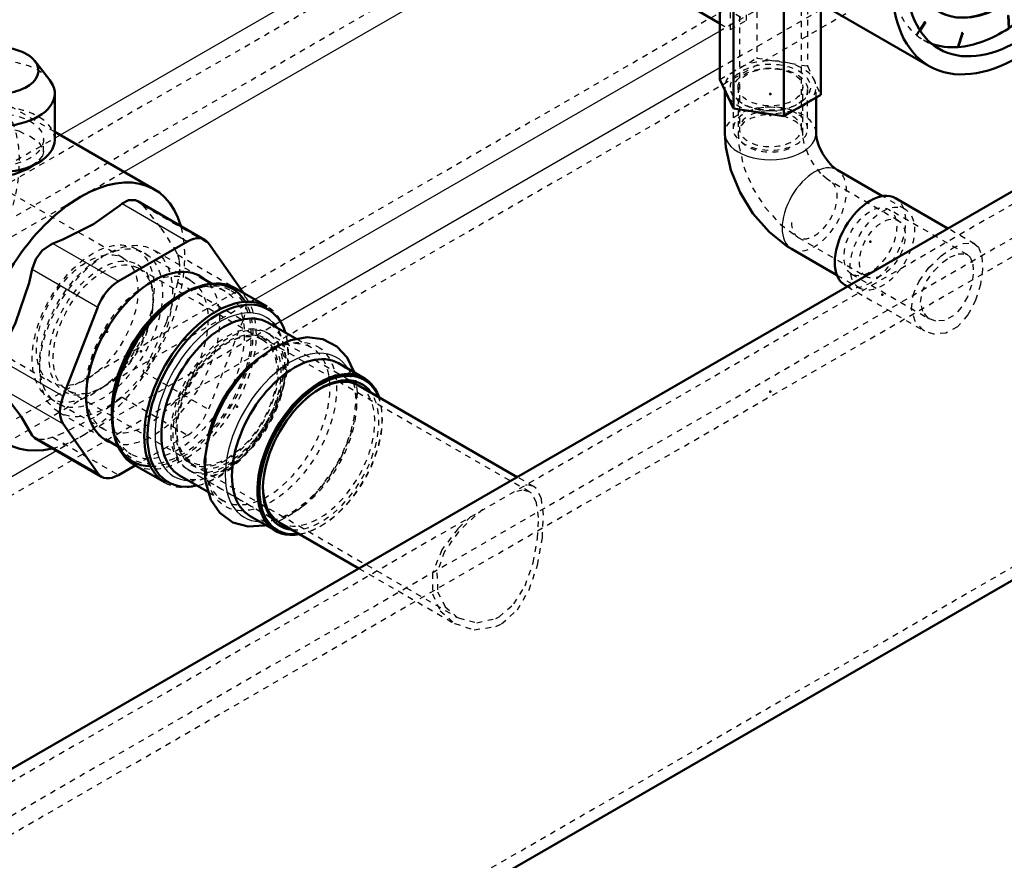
# Model space of a CAD drawing. Header units: millimetres. Extents: x -907 to 463, y -591 to 1160.
# Tile 26 of 60: x 47 to 221, y -317 to -168. Entities that reach past the tile are written whole.
import ezdxf

# ---------------------------------------------------------------- set-up
doc = ezdxf.new("R2010")
doc.units = ezdxf.units.MM
doc.linetypes.add('Dashed', pattern=[2, 1, -1])
for name, color, linetype, lineweight in [('2d ConnectionPoints', 7, 'Continuous', 50), ('AM_0', 7, 'Continuous', 50), ('AM_4', 3, 'Continuous', 25), ('AM_9', 6, 'Dashed', 25)]:
    doc.layers.add(name, color=color, linetype=linetype, lineweight=lineweight)

# ---------------------------------------------------------------- blocks, each defined once
blk = doc.blocks.new('4_Pressure_gauge_UG1050785_0_in_HSVP164161451021531101300230_6')
at = {"layer": 'AM_0'}
for p, q in [((239.19, -122.11), (217.27, -109.46)), ((229.9, -124.05), (229.6, -124.84)), ((229.66, -124.84), (229.61, -124.81)), ((229.66, -124.84), (229.97, -124.04)), ((219.03, -146.84), (220.06, -145.69)), ((219.38, -147.04), (220.41, -145.89)), ((220.41, -145.89), (220.06, -145.69)), ((220.41, -145.89), (220.8, -146.44)), ((221.97, -146.23), (221.62, -146.03)), ((219.38, -147.04), (219.03, -146.84)), ((219.47, -147.46), (219.03, -146.84)), ((219.83, -147.66), (219.38, -147.04)), ((219.83, -147.66), (219.47, -147.46)), ((222.25, -146.52), (229.46, -159.8)), ((228.5, -158.96), (219.46, -149.37)), ((229.46, -159.8), (219.81, -149.57)), ((228.5, -158.96), (228.57, -159)), ((228.57, -159), (229.17, -159.64)), ((229.46, -159.8), (229.17, -159.64)), ((229.54, -160.55), (230.53, -161.96)), ((230.52, -161.84), (229.58, -160.5)), ((230.59, -161.88), (229.6, -160.48)), ((230.59, -161.88), (230.52, -161.84)), ((185.78, -164.02), (207.7, -176.67)), ((206.99, -168.87), (206.04, -170.34)), ((206.08, -170.39), (207.04, -168.91)), ((207.04, -168.91), (206.99, -168.88)), ((221.65, -167.79), (221.77, -170)), ((221.77, -169.92), (221.66, -167.79)), ((221.84, -169.96), (221.72, -167.74)), ((221.84, -169.96), (221.77, -169.92)), ((213.57, -170.77), (212.78, -173.32)), ((212.85, -173.32), (213.63, -170.77)), ((212.85, -173.32), (212.79, -173.29))]:
    blk.add_line(p, q, dxfattribs=at)
for centre, major_axis, start_param, end_param in [((201.53, -136.74), (15.75, 27.28), 6.283185, 9.424778), ((220.69, -147.8), (11.14, 19.3), 10.745276, 17.017278), ((220.69, -147.8), (14, 24.25), 4.450508, 6.184544), ((220.62, -147.76), (11.14, 19.3), 4.46209, 6.283185), ((220.62, -147.76), (1, 1.73), 0, 0.804793), ((220.97, -147.96), (1, 1.73), 5.942999, 7.187565), ((220.62, -147.76), (1, 1.73), 1.727414, 2.969999), ((220.97, -147.96), (1, 1.73), 1.727414, 2.969999), ((220.62, -147.76), (11.14, 19.3), 3.141593, 4.450908), ((220.69, -147.8), (14, 24.25), 3.985087, 4.446937), ((220.69, -147.8), (14, 24.25), 3.519666, 3.981516), ((220.69, -147.8), (14, 24.25), 3.240234, 3.516095)]:
    blk.add_ellipse(centre, major_axis=major_axis, ratio=0.577382, start_param=start_param, end_param=end_param, dxfattribs=at)
for major_axis in [(15.75, 27.28), (14, 24.25)]:
    blk.add_ellipse((223.45, -149.39), major_axis=major_axis, ratio=0.577382, dxfattribs=at)
at = {"layer": 'AM_4'}
blk.add_line((219.81, -149.57), (219.46, -149.37), dxfattribs=at)
at = {"layer": 'AM_9'}
for p, q in [((204.82, -131.04), (190.67, -122.87)), ((230.52, -122.24), (229.53, -124.79)), ((229.59, -124.8), (230.58, -122.25)), ((230.59, -122.28), (229.9, -124.05)), ((229.97, -124.04), (230.65, -122.29)), ((230.59, -122.28), (230.52, -122.24)), ((230.65, -122.29), (230.58, -122.25)), ((237.44, -125.14), (234.69, -123.55)), ((221.77, -124.27), (221.65, -126.62)), ((221.72, -126.58), (221.84, -124.23)), ((221.84, -124.31), (221.72, -126.66)), ((221.84, -124.31), (221.77, -124.27)), ((221.79, -126.62), (221.91, -124.27)), ((221.91, -124.27), (221.84, -124.23)), ((229.6, -124.84), (229.53, -124.79)), ((229.61, -124.81), (229.59, -124.8)), ((221.72, -126.66), (221.65, -126.62)), ((221.79, -126.62), (221.72, -126.58)), ((231.83, -128.5), (231.76, -128.46)), ((212.78, -131.29), (213.56, -132.94)), ((212.85, -131.33), (212.78, -131.29)), ((213.62, -132.87), (212.84, -131.22)), ((212.91, -131.26), (212.84, -131.22)), ((212.85, -131.33), (213.63, -132.98)), ((213.7, -132.91), (212.91, -131.26)), ((213.63, -132.98), (213.56, -132.94)), ((213.7, -132.91), (213.62, -132.87)), ((184.09, -134.27), (198.24, -142.44)), ((205.45, -141.82), (206.97, -142.41)), ((205.52, -141.86), (205.45, -141.82)), ((207.01, -142.32), (205.5, -141.73)), ((205.57, -141.77), (205.5, -141.73)), ((205.52, -141.86), (207.04, -142.45)), ((207.08, -142.36), (205.57, -141.77)), ((207.04, -142.45), (206.97, -142.41)), ((207.08, -142.36), (207.01, -142.32)), ((220.06, -145.69), (220.45, -146.23)), ((220.8, -146.44), (220.45, -146.23)), ((222.25, -146.52), (221.89, -146.32)), ((221.89, -146.32), (228.65, -158.77)), ((201.35, -153.61), (203.28, -153.02)), ((203.29, -152.93), (201.37, -153.52)), ((201.42, -153.65), (203.35, -153.06)), ((203.37, -152.97), (201.44, -153.56)), ((203.35, -153.06), (203.28, -153.02)), ((203.37, -152.97), (203.29, -152.93)), ((201.42, -153.65), (201.35, -153.61)), ((201.44, -153.56), (201.37, -153.52)), ((228.72, -158.81), (228.65, -158.77)), ((229.17, -159.64), (228.72, -158.81)), ((229.47, -160.51), (230.46, -161.92)), ((229.54, -160.55), (229.47, -160.51)), ((229.6, -160.48), (229.53, -160.43)), ((229.58, -160.5), (229.53, -160.43)), ((230.53, -161.96), (230.46, -161.92)), ((203.26, -162.44), (201.34, -164.08)), ((201.35, -164.15), (203.28, -162.51)), ((203.33, -162.48), (201.41, -164.12)), ((201.42, -164.19), (203.35, -162.55)), ((203.33, -162.48), (203.26, -162.44)), ((203.35, -162.55), (203.28, -162.51)), ((201.41, -164.12), (201.34, -164.08)), ((201.42, -164.19), (201.35, -164.15)), ((209.48, -167.05), (209.55, -167.09)), ((206.92, -168.83), (205.41, -171.17)), ((205.45, -171.21), (206.97, -168.86)), ((206.99, -168.87), (206.92, -168.83)), ((206.99, -168.88), (206.97, -168.86)), ((221.58, -167.75), (221.7, -169.96)), ((221.65, -167.79), (221.58, -167.75)), ((221.72, -167.74), (221.65, -167.7)), ((221.66, -167.79), (221.65, -167.7)), ((206.04, -170.34), (205.48, -171.21)), ((205.52, -171.25), (206.08, -170.39)), ((213.49, -170.73), (212.71, -173.28)), ((212.78, -173.28), (213.56, -170.73)), ((213.57, -170.77), (213.49, -170.73)), ((213.63, -170.77), (213.56, -170.73)), ((221.77, -170), (221.7, -169.96)), ((205.48, -171.21), (205.41, -171.17)), ((205.52, -171.25), (205.45, -171.21)), ((206.69, -172.05), (209.45, -173.64)), ((212.78, -173.32), (212.71, -173.28)), ((212.79, -173.29), (212.78, -173.28))]:
    blk.add_line(p, q, dxfattribs=at)
for centre, major_axis, start_param, end_param in [((201.53, -136.74), (15.75, 27.28), 3.141593, 6.283185), ((220.69, -147.8), (14, 24.25), 0.261718, 0.723568), ((220.69, -147.8), (14, 24.25), 6.184544, 6.541332), ((220.62, -147.76), (11.14, 19.3), 0, 3.141593), ((220.69, -147.8), (14, 24.25), 0.727139, 1.188989), ((220.69, -147.8), (14, 24.25), 1.19256, 1.65441), ((220.69, -147.8), (14, 24.25), 1.657982, 2.119831), ((220.62, -147.76), (1, 1.73), 0.804793, 0.90438), ((220.62, -147.76), (1, 1.73), 5.942999, 6.283185), ((220.69, -147.8), (14, 24.25), 2.123403, 2.585252), ((220.69, -147.8), (14, 24.25), 2.588824, 3.050673), ((220.69, -147.8), (14, 24.25), 3.054245, 3.240234)]:
    blk.add_ellipse(centre, major_axis=major_axis, ratio=0.577382, start_param=start_param, end_param=end_param, dxfattribs=at)
for centre in [(187.38, -128.57), (201.53, -136.74)]:
    blk.add_ellipse(centre, major_axis=(3.29, 5.7), ratio=0.577382, dxfattribs=at)
blk = doc.blocks.new('9_Cock_UG1050856_0_in_HSVP164161451021531101300230_6')
at = {"layer": 'AM_0'}
for p, q in [((167.79, -148.12), (164.96, -149.75)), ((170.41, -152.66), (165.46, -149.8)), ((170.43, -149.41), (168.29, -148.17)), ((164.76, -150.21), (164.76, -164.91)), ((170.68, -152.91), (171.77, -152.29)), ((170.68, -152.91), (170.68, -179.04)), ((173.07, -158.06), (170.68, -152.91)), ((181.39, -159.35), (173.07, -158.06)), ((173.07, -158.06), (173.07, -184.19)), ((182, -160.38), (182, -185.57)), ((165.46, -166.14), (170.68, -169.15)), ((188.53, -165.61), (188.53, -181.8)), ((173.07, -184.19), (170.68, -179.04)), ((188.53, -181.8), (182, -185.57)), ((182, -185.57), (173.07, -184.19))]:
    blk.add_line(p, q, dxfattribs=at)
for centre, start_param, end_param in [((168.29, -148.99), 5.497868, 6.283185), ((165.46, -150.62), 5.497868, 7.068665), ((170.41, -153.48), 5.074155, 5.497868), ((165.46, -165.32), 0.785479, 2.356276)]:
    blk.add_ellipse(centre, major_axis=(-0.5, 0.866), ratio=0.577382, start_param=start_param, end_param=end_param, dxfattribs=at)
at = {"layer": 'AM_4'}
for p, q in [((165.46, -149.8), (168.29, -148.17)), ((170.41, -152.66), (171.62, -151.97))]:
    blk.add_line(p, q, dxfattribs=at)
at = {"layer": 'AM_9'}
for p, q in [((164.76, -150.21), (167.58, -148.58)), ((167.58, -148.58), (167.58, -163.28)), ((173.24, -151.03), (170.43, -149.41)), ((171.77, -152.29), (177.21, -149.14)), ((177.21, -149.14), (177.21, -175.27)), ((177.21, -149.14), (186.14, -150.52)), ((171.62, -151.97), (173.24, -151.03)), ((186.14, -150.52), (186.14, -176.65)), ((186.14, -150.52), (188.53, -155.67)), ((171.12, -153.89), (173.95, -152.25)), ((173.95, -164.5), (173.95, -152.25)), ((171.12, -166.13), (171.12, -153.89)), ((173.73, -154.29), (173.73, -161.64)), ((185.48, -161.64), (185.48, -154.29)), ((188.53, -155.67), (182, -159.45)), ((188.53, -155.67), (188.53, -165.61)), ((182, -159.45), (181.39, -159.35)), ((182, -159.45), (182, -160.38)), ((174.11, -161.83), (174.11, -187.77)), ((185.11, -187.77), (185.11, -161.83)), ((164.76, -164.91), (167.58, -163.28)), ((165.46, -166.14), (168.29, -164.5)), ((168.29, -164.5), (175.36, -168.58)), ((171.12, -166.13), (173.95, -164.5)), ((175.36, -165.32), (172.53, -166.95)), ((175.36, -165.32), (173.95, -164.5)), ((175.36, -168.58), (175.36, -165.32)), ((172.53, -166.95), (171.12, -166.13)), ((172.53, -170.22), (172.53, -166.95)), ((172.53, -170.22), (175.36, -168.58)), ((170.68, -169.15), (172.53, -170.22)), ((170.68, -179.04), (177.21, -175.27)), ((177.21, -175.27), (186.14, -176.65)), ((186.14, -176.65), (188.53, -181.8)), ((173.03, -180.83), (173.03, -187.77)), ((186.19, -187.77), (186.19, -180.83))]:
    blk.add_line(p, q, dxfattribs=at)
for centre, major_axis, ratio, start_param, end_param in [((168.29, -148.99), (-0.5, 0.866), 0.577382, 6.283185, 7.068665), ((173.24, -151.85), (-0.5, 0.866), 0.577382, 3.927072, 5.497868), ((179.61, -154.29), (5.87, 0), 0.577288, 1.625931, 2.752019), ((179.61, -154.29), (5.87, 0), 0.577288, 0.389574, 1.625931), ((170.41, -153.48), (-0.5, 0.866), 0.577382, 3.927072, 5.074155), ((179.61, -154.29), (5.87, 0), 0.577288, 3.167803, 6.672759), ((179.61, -154.29), (5.87, 0), 0.577288, 2.752019, 3.141593), ((179.61, -154.29), (5.87, 0), 0.577288, 3.141593, 3.167803), ((179.61, -161.83), (5.5, 0), 0.577288, 0.785398, 3.141593), ((179.61, -161.83), (5.5, 0), 0.577288, 3.141593, 7.068583), ((168.29, -163.69), (-0.5, 0.866), 0.577382, 0.785479, 2.356276), ((179.61, -187.77), (6.58, 0), 0.577288, 0.785398, 6.283185), ((179.61, -187.77), (5.5, 0), 0.577288, 1.677338, 7.251689), ((179.61, -187.77), (5.5, 0), 0.577288, 1.464255, 1.677338), ((179.61, -187.77), (5.5, 0), 0.577288, 0.968504, 1.464255), ((179.61, -187.77), (6.58, 0), 0.577288, 0, 0.785398)]:
    blk.add_ellipse(centre, major_axis=major_axis, ratio=ratio, start_param=start_param, end_param=end_param, dxfattribs=at)
for centre, major_axis in [((179.61, -161.64), (5.87, 0)), ((179.61, -180.42), (-7.08, 0)), ((179.61, -180.83), (6.58, 0))]:
    blk.add_ellipse(centre, major_axis=major_axis, ratio=0.577288, dxfattribs=at)
blk = doc.blocks.new('10_Elbow_UG1030863_0_in_HSVP164161451021531101300230_6')
at = {"layer": 'AM_0'}
for p, q in [((171.54, -180.88), (171.54, -188.59)), ((187.68, -188.59), (187.68, -182.3)), ((199.44, -199.7), (191.42, -195.07)), ((183.35, -209.05), (191.37, -213.68))]:
    blk.add_line(p, q, dxfattribs=at)
for points in [[(171.54, -188.59), (171.69, -191.05), (172.59, -195.09), (174.23, -199.06), (176.51, -202.76), (179.37, -206.04), (182.51, -208.54), (183.35, -209.05)], [(191.42, -195.07), (191.05, -194.83), (190.41, -194.26), (189.63, -193.35), (188.83, -192.14), (188.18, -190.78), (187.82, -189.66), (187.69, -188.87), (187.68, -188.59)]]:
    blk.add_lwpolyline(points, dxfattribs=at)
for centre, major_axis, ratio, start_param, end_param in [((179.61, -180.42), (-8.07, 0), 0.577288, 0.129991, 0.393607), ((179.61, -180.42), (-8.07, 0), 0.577288, -4.058799, -3.795183), ((179.61, -180.42), (-8.07, 0), 0.577288, 1.177189, 1.440805), ((179.61, -188.59), (-8.07, 0), 0.577288, 3.141593, 3.164235), ((187.38, -202.06), (-4.03, -6.99), 0.577382, 3.118668, 3.141593)]:
    blk.add_ellipse(centre, major_axis=major_axis, ratio=ratio, start_param=start_param, end_param=end_param, dxfattribs=at)
at = {"layer": 'AM_4'}
for centre, major_axis, ratio, start_param, end_param in [((179.61, -188.59), (-8.07, 0), 0.577288, 6.283185, 9.424778), ((187.38, -202.06), (-4.03, -6.99), 0.577382, 3.141593, 6.283185)]:
    blk.add_ellipse(centre, major_axis=major_axis, ratio=ratio, start_param=start_param, end_param=end_param, dxfattribs=at)
at = {"layer": 'AM_9'}
for p, q in [((171.54, -180.42), (171.54, -180.88)), ((173.89, -180.42), (173.89, -188.59)), ((185.33, -188.59), (185.33, -180.42)), ((187.68, -182.3), (187.68, -180.42)), ((202.26, -204.05), (190.24, -197.11)), ((203.44, -202.01), (199.44, -199.7)), ((184.52, -207.01), (196.54, -213.95)), ((191.37, -213.68), (195.37, -215.99))]:
    blk.add_line(p, q, dxfattribs=at)
for points in [[(173.89, -188.59), (174.02, -190.75), (174.88, -194.54), (176.45, -198.24), (178.63, -201.67), (181.33, -204.65), (184.52, -207.01)], [(190.24, -197.11), (189.63, -196.7), (188.53, -195.69), (187.33, -194.18), (186.27, -192.29), (185.57, -190.36), (185.34, -188.97), (185.33, -188.59)]]:
    blk.add_lwpolyline(points, dxfattribs=at)
for centre, major_axis, ratio, start_param, end_param in [((179.61, -180.42), (-8.07, 0), 0.577288, 2.488002, 6.413177), ((179.61, -180.42), (-8.07, 0), 0.577288, 0.393607, 1.177189), ((179.61, -188.59), (-8.07, 0), 0.577288, 3.164235, 6.283185), ((179.61, -180.42), (-8.07, 0), 0.577288, 1.440805, 2.224387), ((179.61, -188.59), (-5.72, 0), 0.577288, 3.141593, 8.63938), ((187.38, -202.06), (-4.03, -6.99), 0.577382, 0, 3.118668), ((187.38, -202.06), (-2.86, -4.95), 0.577382, 5.497706, 9.424778)]:
    blk.add_ellipse(centre, major_axis=major_axis, ratio=ratio, start_param=start_param, end_param=end_param, dxfattribs=at)
for centre, major_axis, ratio in [((179.61, -180.42), (-5.72, 0), 0.577288), ((199.4, -209), (-4.03, -6.99), 0.577382), ((199.4, -209), (-2.86, -4.95), 0.577382)]:
    blk.add_ellipse(centre, major_axis=major_axis, ratio=ratio, dxfattribs=at)
blk = doc.blocks.new('11_Distributor_pipe_UG11145040003_1_0_in_HSVP164161451021531101300230_6')
at = {"layer": 'AM_0'}
for p, q in [((358.45, -120.32), (-240.49, -466.08)), ((-329.46, -586.28), (388.25, -171.95)), ((211.02, -205.43), (201.73, -200.07)), ((192.83, -215.48), (193.22, -215.71)), ((134.81, -249.43), (106.7, -233.21)), ((92.7, -257.46), (106.8, -265.6))]:
    blk.add_line(p, q, dxfattribs=at)
blk.add_ellipse((197.28, -207.78), major_axis=(-4.45, -7.71), ratio=0.577382, start_param=3.141593, end_param=6.283185, dxfattribs=at)
at = {"layer": 'AM_9'}
for p, q in [((359.45, -122.05), (-264.49, -482.25)), ((-330.46, -584.55), (387.25, -170.22)), ((214.42, -210.05), (200.58, -202.06)), ((215.78, -208.18), (211.02, -205.43)), ((193.98, -213.49), (207.81, -221.48)), ((193.22, -215.71), (206.88, -223.59)), ((106.7, -233.21), (90.44, -223.82)), ((136.93, -252.04), (89.84, -224.86)), ((77.04, -247.03), (124.14, -274.22)), ((76.44, -248.07), (92.7, -257.46)), ((137.73, -251.12), (134.81, -249.43)), ((106.8, -265.6), (123.73, -275.37))]:
    blk.add_line(p, q, dxfattribs=at)
for points in [[(206.88, -223.59), (206.63, -223.44), (205.2, -221.86), (204.57, -219.66), (204.85, -217.22), (205.92, -214.74), (207.66, -212.36), (209.83, -210.28), (211.82, -208.9)], [(215.78, -208.18), (216.4, -208.74), (217.02, -210.39), (217.13, -212.69), (216.76, -215.33), (215.92, -218.11), (214.56, -220.74), (212.72, -222.81), (210.64, -223.95), (208.55, -224.15), (206.88, -223.59)], [(211.82, -208.9), (213.74, -208.06), (215.28, -207.98), (215.78, -208.18)], [(207.81, -221.47), (207.52, -221.28), (206.56, -220.09), (206.19, -218.45), (206.45, -216.6), (207.27, -214.7), (208.56, -212.9), (210.13, -211.39), (211.38, -210.52)], [(214.41, -210.04), (214.93, -210.52), (215.42, -211.77), (215.5, -213.5), (215.18, -215.48), (214.47, -217.54), (213.38, -219.44), (211.97, -220.91), (210.41, -221.72), (208.87, -221.84), (207.81, -221.47)], [(211.38, -210.52), (212.84, -209.91), (214.05, -209.89), (214.41, -210.04)], [(137.74, -251.12), (136.55, -250.84), (136.27, -250.85)], [(131.58, -274.18), (134.2, -271.9), (136.19, -268.66), (137.61, -264.62), (138.41, -260.27), (138.57, -256.58), (138.2, -253.95), (137.3, -252.31), (136.94, -252.05)], [(132.01, -275.41), (134.82, -272.94), (136.91, -269.42), (138.4, -265), (139.25, -260.17), (139.43, -256.11), (139.07, -253.25), (138.18, -251.47), (137.74, -251.12)], [(136.94, -252.05), (135.68, -251.76), (134.03, -252.11)], [(128.71, -255.19), (127.34, -256.28), (124.41, -259.11), (121.91, -262.63), (120.6, -266.39), (120.72, -269.72), (122.05, -272.41), (124.14, -274.22)], [(126.58, -256.42), (124.33, -258.55), (121.45, -262.3), (119.82, -266.43), (119.83, -270.11), (121.18, -273.09), (123.69, -275.34), (123.73, -275.37)], [(124.14, -274.22), (124.42, -274.37), (127.63, -275.21), (130.99, -274.49), (131.58, -274.18)], [(123.73, -275.37), (127.2, -276.47), (130.99, -275.91), (132.01, -275.41)]]:
    blk.add_lwpolyline(points, dxfattribs=at)
blk.add_ellipse((197.28, -207.78), major_axis=(-4.45, -7.71), ratio=0.577382, start_param=0, end_param=3.141593, dxfattribs=at)
for centre, major_axis in [((197.28, -207.78), (-3.3, -5.72)), ((83.44, -235.94), (-7, -12.12)), ((83.44, -235.94), (-6.4, -11.09))]:
    blk.add_ellipse(centre, major_axis=major_axis, ratio=0.577382, dxfattribs=at)
blk = doc.blocks.new('17_Base_plate_2_15_1UG1041586_0_in_HSVP164161451021531101300230_6')
at = {"layer": 'AM_4'}
for p, q in [((162.44, -126.25), (53.94, -188.89)), ((169.61, -135.18), (65.25, -195.42)), ((170.68, -170.49), (88.37, -218.01)), ((170.68, -177.02), (92.91, -221.92)), ((53.29, -244.79), (-69.73, -315.81))]:
    blk.add_line(p, q, dxfattribs=at)
at = {"layer": 'AM_9'}
for p, q in [((402.7, 9.18), (-452.9, -484.75)), ((405.53, 4.28), (-450.07, -489.65)), ((405.53, -31.65), (-450.07, -525.58)), ((411.18, -41.45), (-444.42, -535.37)), ((371.76, -120.95), (-351.79, -538.64)), ((-351.79, -541.91), (374.61, -122.57)), ((251.01, -124.12), (170.68, -170.49)), ((188.53, -166.72), (170.68, -177.02)), ((53.94, -188.89), (5.56, -216.82)), ((65.25, -195.42), (13.54, -225.28)), ((88.37, -218.01), (44.37, -243.41)), ((92.91, -221.92), (53.29, -244.79))]:
    blk.add_line(p, q, dxfattribs=at)
blk = doc.blocks.new('32_Dea_Socket_UG104224901_3_0_in_HSVP164161451021531101300230_6')
at = {"layer": 'AM_0'}
for p, q in [((80.89, -215.28), (78.58, -213.94)), ((90.52, -219.24), (84.91, -216.01)), ((95.77, -225.02), (90.68, -222.08)), ((107.69, -231.9), (103.17, -229.29)), ((61.96, -242.74), (64.27, -244.07)), ((66.91, -247.18), (72.52, -250.42)), ((75.06, -249.15), (80.19, -252.11)), ((87.54, -256.35), (92.07, -258.96))]:
    blk.add_line(p, q, dxfattribs=at)
for points in [[(105.94, -230.89), (104.71, -228.28), (102.9, -226.33), (100.4, -225.04), (97.64, -224.69), (94.73, -225.2), (91.68, -226.56), (88.63, -228.76), (85.81, -231.66), (83.42, -234.99)], [(83.42, -234.99), (83.37, -235.08), (81.44, -238.83), (80.11, -242.72), (79.48, -246.58), (79.62, -250.23), (80.6, -253.48), (82.15, -255.75), (84.49, -257.45), (87.17, -258.17), (90.01, -258.02), (90.28, -257.96)]]:
    blk.add_lwpolyline(points, dxfattribs=at)
for centre, major_axis, start_param, end_param in [((75.58, -231.4), (8.83, 15.3), 5.969726, 9.738237), ((75.91, -231.59), (9, 15.59), 6.283185, 9.424778), ((74.81, -230.96), (8.31, 14.4), 0.720659, 2.420934), ((81.52, -234.83), (9, 15.59), 0, 3.141593), ((81.85, -235.03), (8.83, 15.3), 5.797203, 9.91076), ((82.87, -235.62), (7.81, 13.53), 0, 3.141593), ((82.21, -235.23), (8.14, 14.1), 5.997934, 6.120962), ((95.36, -242.82), (7.81, 13.53), 0, 3.141593), ((90.61, -240.08), (7.81, 13.53), 1.023839, 2.044729), ((99.88, -245.43), (7.81, 13.53), 5.823067, 9.884896), ((100.06, -245.53), (7.69, 13.32), 5.857048, 9.850916), ((100.06, -245.53), (7.25, 12.56), 6.019812, 9.688151), ((99.7, -245.33), (7, 12.12), 0, 0.785479), ((99.7, -245.33), (7, 12.12), 2.356113, 3.141593)]:
    blk.add_ellipse(centre, major_axis=major_axis, ratio=0.577382, start_param=start_param, end_param=end_param, dxfattribs=at)
at = {"layer": 'AM_4'}
for centre, major_axis, start_param, end_param in [((82.21, -235.23), (8.14, 14.1), 6.120962, 9.710029), ((94.68, -242.43), (8.17, 14.15), 5.986409, 9.721554)]:
    blk.add_ellipse(centre, major_axis=major_axis, ratio=0.577382, start_param=start_param, end_param=end_param, dxfattribs=at)
at = {"layer": 'AM_9'}
for p, q in [((62.05, -210.02), (61.16, -210.53)), ((78.58, -213.94), (70.36, -209.2)), ((89.69, -225.12), (67.77, -212.46)), ((83.12, -216.56), (80.89, -215.28)), ((70.36, -218.19), (70.36, -217.78)), ((106.7, -233.21), (90.79, -224.02)), ((83.79, -225.53), (83.44, -225.74)), ((98.42, -226.55), (95.77, -225.02)), ((50.29, -229.36), (50.29, -230.38)), ((55.27, -234.11), (77.19, -246.77)), ((61.17, -233.7), (61.52, -233.49)), ((100.05, -233.7), (99.7, -233.9)), ((53.74, -237.99), (61.96, -242.74)), ((110.93, -239.26), (110.93, -239.05)), ((74.6, -241.04), (74.6, -241.45)), ((64.27, -244.07), (66.5, -245.36)), ((76.79, -248.27), (92.7, -257.46)), ((80.19, -252.11), (82.8, -253.62)), ((89.8, -251.05), (89.8, -251.45)), ((90.28, -257.96), (92.65, -257.18)), ((99.88, -258.19), (100.06, -258.09))]:
    blk.add_line(p, q, dxfattribs=at)
for points in [[(106.43, -233.23), (105.94, -230.9), (105.94, -230.89)], [(106.39, -237.39), (106.52, -234.37), (106.43, -233.23)], [(103.36, -246.5), (103.69, -245.88), (105.31, -242.03), (106.01, -239.56)], [(96.7, -254.67), (98.86, -252.69), (101.5, -249.5), (103.36, -246.5)], [(94.23, -256.38), (95.9, -255.29), (96.7, -254.67)], [(92.65, -257.18), (93.01, -257.02), (94.23, -256.38)]]:
    blk.add_lwpolyline(points, dxfattribs=at)
for centre, major_axis in [((62.05, -223.59), (8.31, 14.4)), ((61.16, -223.08), (7.69, 13.32)), ((61.16, -223.08), (6.5, 11.26)), ((61.52, -223.29), (6.25, 10.83)), ((75.48, -231.35), (8.64, 14.97)), ((83.79, -236.15), (7, 12.12)), ((83.79, -236.15), (6.5, 11.26)), ((83.44, -235.94), (6.25, 10.83)), ((91.29, -240.47), (8.17, 14.15))]:
    blk.add_ellipse(centre, major_axis=major_axis, ratio=0.577382, dxfattribs=at)
for centre, major_axis, start_param, end_param in [((74.81, -230.96), (8.31, 14.4), 2.420934, 7.003844), ((75.91, -231.59), (9, 15.59), 3.141593, 6.283185), ((75.58, -231.4), (8.83, 15.3), 3.455052, 5.969726), ((81.52, -234.83), (9, 15.59), 3.141593, 6.283185), ((82.87, -235.62), (7.81, 13.53), 3.141593, 6.283185), ((82.21, -235.23), (8.14, 14.1), 3.426844, 5.997934), ((81.85, -235.03), (8.83, 15.3), 3.627575, 5.797203), ((90.61, -240.08), (7.81, 13.53), 2.044729, 7.307024), ((95.36, -242.82), (7.81, 13.53), 3.141593, 6.283185), ((94.68, -242.43), (8.17, 14.15), 3.438369, 5.986409), ((99.7, -245.33), (7, 12.12), 3.141593, 6.283185), ((99.7, -245.33), (7, 12.12), 0.785479, 2.356113), ((100.06, -245.53), (7.25, 12.56), 3.404966, 6.019812), ((100.06, -245.53), (7.69, 13.32), 3.56773, 5.857048), ((99.88, -245.43), (7.81, 13.53), 3.601711, 5.823067)]:
    blk.add_ellipse(centre, major_axis=major_axis, ratio=0.577382, start_param=start_param, end_param=end_param, dxfattribs=at)
blk = doc.blocks.new('33_Ball_valve_UG1041622_011_3_0_in_HSVP164161451021531101300230_6')
at = {"layer": 'AM_0'}
for p, q in [((-30.25, -116.8), (-38.74, -121.7)), ((-29.45, -116.88), (-22.39, -120.96)), ((-37.94, -121.78), (-30.88, -125.86)), ((-21.89, -121.49), (-19.48, -125.67)), ((-39.07, -127.99), (-39.07, -122.43)), ((-30.38, -126.38), (-27.96, -130.57)), ((-18.98, -126.19), (32.3, -155.8)), ((20.06, -163.42), (-37.94, -129.95)), ((-27.46, -131.09), (23.81, -160.69)), ((34.8, -158.43), (43.42, -173.36)), ((26.31, -163.33), (35.25, -178.81)), ((32.96, -184.08), (22.56, -166.06)), ((36.01, -176.57), (41.42, -173.45)), ((29.91, -178.79), (24.68, -175.77)), ((52.09, -179.19), (49.45, -175.78)), ((9.43, -183.14), (21.68, -176.07)), ((32.96, -181.54), (32.96, -189.71)), ((52.96, -189.71), (52.96, -181.54)), ((-0.37, -203.5), (5.76, -187.71)), ((70.59, -198.5), (52.96, -188.32)), ((79.48, -207.41), (67.68, -200.6)), ((5.76, -217.11), (-0.37, -208.4)), ((64.23, -214.78), (76.48, -207.71)), ((80.16, -208.04), (86.28, -216.75)), ((6.43, -217.73), (10.65, -220.17)), ((54.44, -235.13), (60.56, -219.35)), ((15.33, -226.64), (44.59, -243.54)), ((60.56, -248.74), (54.44, -240.03)), ((49.43, -242.56), (61.23, -249.37)), ((67.21, -247.36), (64.23, -249.07))]:
    blk.add_line(p, q, dxfattribs=at)
for points in [[(35.25, -178.81), (35.56, -177.67), (35.97, -176.65), (36.01, -176.57)], [(33.06, -180.73), (33.47, -180.32), (35.25, -178.81)], [(49.8, -193.79), (49.8, -193.79), (48.06, -194.91), (45.84, -195.81), (43.32, -196.42), (40.65, -196.56), (38.21, -196.07), (36.38, -194.97), (35.28, -193.43), (35.19, -193.21)], [(52.65, -208.09), (54.38, -207.39), (59.81, -204.67), (64.49, -201.36), (64.9, -201.02)], [(64.9, -201.02), (66.04, -200.39), (67.22, -200.41), (67.73, -200.63)], [(48.97, -212.66), (49.64, -210.86), (50.75, -209.35), (52.18, -208.3), (52.65, -208.09)], [(42.85, -228.44), (46.04, -222.12), (48.41, -215.04), (48.97, -212.66)], [(42.85, -233.34), (42.19, -232.07), (42.1, -230.53), (42.59, -228.92), (42.85, -228.44)], [(48.97, -242.06), (46.99, -238.72), (44, -234.73), (42.85, -233.34)], [(49.48, -242.59), (49.12, -242.28), (48.97, -242.06)]]:
    blk.add_lwpolyline(points, dxfattribs=at)
for centre, major_axis, ratio, start_param, end_param in [((-29.45, -118.19), (0.8, -1.39), 0.577382, 2.356276, 3.141593), ((-37.94, -123.09), (0.8, -1.39), 0.577382, 2.356276, 3.927072), ((-22.39, -121.77), (0.5, -0.866), 0.577382, 1.570878, 2.356276), ((-30.88, -126.67), (0.5, -0.866), 0.577382, 1.570878, 2.356276), ((-18.98, -125.38), (0.5, -0.866), 0.577382, 4.71247, 5.497868), ((-37.94, -128.64), (0.8, -1.39), 0.577382, 3.927072, 5.497868), ((-27.46, -130.28), (0.5, -0.866), 0.577382, 4.71247, 5.497868), ((32.3, -159.88), (2.5, -4.33), 0.577382, 1.570878, 2.356276), ((23.81, -164.78), (2.5, -4.33), 0.577382, 1.570878, 2.356276), ((20.06, -167.51), (2.5, -4.33), 0.577382, 1.570878, 2.356276), ((42.96, -177.46), (7.11, 0), 0.577288, 0.420462, 1.789158), ((21.68, -180.97), (3, 5.2), 0.577382, 6.283185, 7.068502), ((42.96, -177.46), (7.11, 0), 0.577288, 2.923231, 6.703647), ((42.96, -181.54), (10, 0), 0.577288, 6.283185, 6.703647), ((42.96, -181.54), (10, 0), 0.577288, 2.999696, 3.141593), ((28.32, -204.13), (13, 22.52), 0.577382, 0.632284, 3.141593), ((42.96, -181.54), (10, 0), 0.577288, 3.141593, 6.283185), ((9.43, -188.04), (3, 5.2), 0.577382, 0.785317, 1.832514), ((42.96, -189.71), (10, 0), 0.577288, 3.141593, 6.283185), ((57.59, -221.02), (13, 22.52), 0.577382, 5.776293, 9.93167), ((3.31, -203.82), (3, 5.2), 0.577382, 1.832514, 2.879712), ((76.48, -212.61), (3, 5.2), 0.577382, 6.021305, 7.068502), ((70.36, -228.39), (8.37, 14.51), 0.577382, 6.16094, 9.547024), ((64.23, -219.68), (3, 5.2), 0.577382, 0.785317, 1.832514), ((9.43, -212.54), (3, 5.2), 0.577382, 2.879712, 3.141593), ((82.6, -221.32), (3, 5.2), 0.577382, -0.28761, -0.261881), ((58.11, -235.46), (3, 5.2), 0.577382, 1.832514, 2.879712), ((64.23, -244.17), (3, 5.2), 0.577382, 2.879712, 3.92691)]:
    blk.add_ellipse(centre, major_axis=major_axis, ratio=ratio, start_param=start_param, end_param=end_param, dxfattribs=at)
at = {"layer": 'AM_4'}
for p, q in [((-29.45, -116.88), (-37.94, -121.78)), ((-22.39, -120.96), (-30.88, -125.86)), ((-21.89, -121.49), (-30.38, -126.38)), ((-19.48, -125.67), (-27.96, -130.57)), ((-18.98, -126.19), (-27.46, -131.09)), ((32.3, -155.8), (23.81, -160.69)), ((34.8, -158.43), (26.31, -163.33)), ((21.68, -176.07), (31.13, -181.53)), ((9.43, -183.14), (20.44, -189.5)), ((5.76, -187.71), (16.87, -194.13)), ((64.9, -201.02), (76.48, -207.71)), ((-0.37, -203.5), (10.41, -209.71)), ((-0.37, -208.4), (9.94, -214.35)), ((52.65, -208.09), (64.23, -214.78)), ((48.97, -212.66), (60.56, -219.35)), ((5.76, -217.11), (10.57, -219.89)), ((42.85, -228.44), (54.44, -235.13)), ((42.85, -233.34), (54.44, -240.03)), ((48.97, -242.06), (60.56, -248.74))]:
    blk.add_line(p, q, dxfattribs=at)
at = {"layer": 'AM_9'}
for p, q in [((-30.58, -117.53), (-39.07, -122.43)), ((-30.58, -123.09), (-30.58, -117.53)), ((-30.58, -123.09), (-39.07, -127.99)), ((-29.45, -125.05), (-37.94, -129.95)), ((28.54, -158.53), (-29.45, -125.05)), ((28.54, -158.53), (20.06, -163.42)), ((31.04, -161.16), (22.56, -166.06)), ((41.54, -179.35), (31.04, -161.16)), ((43.42, -173.36), (43.73, -173.91)), ((41.54, -179.35), (41.54, -175.83)), ((25.35, -176.4), (31.48, -185.11)), ((25.35, -176.4), (36.94, -183.09)), ((36.48, -182.59), (29.91, -178.79)), ((33.06, -184.25), (33.06, -180.73)), ((31.13, -181.53), (33.27, -182.76)), ((36.94, -183.09), (36.43, -182.56)), ((52.96, -188.32), (41.32, -181.61)), ((33.79, -189.67), (24.24, -184.16)), ((33.06, -184.25), (32.96, -184.08)), ((31.48, -185.11), (43.06, -191.8)), ((20.44, -189.5), (21.02, -189.83)), ((27.4, -191.14), (27.4, -189.92)), ((34.96, -189.71), (34.96, -191.85)), ((50.96, -191.85), (50.96, -189.71)), ((31.48, -190.01), (25.35, -205.8)), ((31.48, -190.01), (43.06, -196.7)), ((65.06, -210.67), (33.55, -192.48)), ((35.19, -193.21), (34.96, -191.85)), ((16.87, -194.13), (17.34, -194.4)), ((68.57, -201.35), (80.16, -208.04)), ((25.35, -205.8), (36.94, -212.48)), ((76.92, -214.57), (67.37, -209.06)), ((8.99, -210.57), (18.54, -216.08)), ((21.68, -210.37), (9.43, -217.44)), ((10.41, -209.71), (11.22, -210.18)), ((15.56, -210.43), (16.62, -209.82)), ((21.68, -210.37), (33.27, -217.05)), ((74.69, -210.06), (86.28, -216.75)), ((9.94, -214.35), (11.22, -215.08)), ((20.85, -214.48), (52.36, -232.66)), ((70.36, -214.71), (69.29, -215.33)), ((74.69, -214.96), (73.67, -219.02)), ((74.69, -214.96), (86.28, -221.65)), ((9.43, -217.44), (21.02, -224.12)), ((10.57, -219.89), (17.34, -223.8)), ((10.65, -220.17), (18.24, -224.55)), ((86.28, -221.65), (80.16, -237.43)), ((17.34, -223.8), (18.18, -224.52)), ((68.57, -230.74), (80.16, -237.43)), ((58.51, -234), (58.51, -235.23)), ((52.13, -235.47), (61.67, -240.99)), ((64.9, -235.31), (76.48, -242)), ((76.48, -242), (67.21, -247.36)), ((52.65, -242.38), (64.23, -249.07))]:
    blk.add_line(p, q, dxfattribs=at)
for points in [[(41.42, -173.45), (42.5, -173.59), (43.63, -173.88), (43.73, -173.91)], [(41.54, -175.83), (41.95, -175.42), (43.73, -173.91)], [(41.54, -179.35), (40.69, -179.04), (39.84, -178.83), (39.03, -178.71), (38.24, -178.69), (37.49, -178.77), (36.78, -178.95), (36.12, -179.22), (35.51, -179.59), (34.96, -180.05), (34.46, -180.6), (34.04, -181.23), (33.68, -181.94), (33.39, -182.72), (33.17, -183.57), (33.06, -184.25)], [(33.27, -182.76), (32.67, -182.99), (27.1, -185.61), (22.24, -188.83), (21.02, -189.83)], [(36.43, -182.56), (36.28, -182.48), (35.16, -182.31), (33.74, -182.59), (33.27, -182.76)], [(43.06, -191.8), (39.87, -187.77), (37.51, -184.14), (36.94, -183.09)], [(34.96, -191.85), (34.96, -191.62), (35.53, -189.77), (36.96, -188.29), (38.98, -187.4), (41.37, -187.13), (44, -187.41), (46.6, -188.16), (48.61, -189.11)], [(21.02, -189.83), (19.88, -190.95), (18.7, -192.37), (17.63, -193.93), (17.34, -194.4)], [(48.61, -189.11), (50.13, -190.22), (50.89, -191.38), (50.96, -191.85)], [(43.06, -196.7), (43.73, -195.08), (43.81, -193.5), (43.32, -192.15), (43.06, -191.8)], [(50.96, -191.85), (50.79, -192.57), (49.8, -193.79)], [(17.34, -194.4), (14.15, -200.72), (11.79, -207.8), (11.22, -210.18)], [(36.94, -212.48), (38.92, -205.46), (41.91, -198.74), (43.06, -196.7)], [(67.73, -200.63), (68.28, -201.04), (68.57, -201.35)], [(68.57, -201.35), (71.76, -205.38), (74.13, -209.01), (74.69, -210.06)], [(11.22, -210.18), (10.92, -212.01), (10.89, -213.63), (11.11, -214.82), (11.22, -215.08)], [(74.69, -210.06), (74.99, -211.13), (75.03, -212.64), (74.81, -214.4), (74.69, -214.96)], [(33.27, -217.05), (34.77, -216.15), (36, -214.75), (36.79, -213.04), (36.94, -212.48)], [(11.22, -215.08), (13.21, -218.42), (16.19, -222.41), (17.34, -223.8)], [(21.02, -224.12), (22.24, -223.12), (26.95, -219.99), (32.67, -217.29), (33.27, -217.05)], [(73.67, -219.02), (72.71, -221.98), (69.72, -228.7), (68.57, -230.74)], [(18.18, -224.52), (18.37, -224.62), (19.54, -224.81), (20.69, -224.38), (21.02, -224.12)], [(64.9, -235.31), (64.49, -235.66), (59.95, -238.88), (54.38, -241.68), (52.65, -242.38)], [(52.65, -242.38), (51.14, -242.8), (49.91, -242.76), (49.48, -242.59)]]:
    blk.add_lwpolyline(points, dxfattribs=at)
for centre, major_axis, ratio, start_param, end_param in [((-29.45, -118.19), (0.8, -1.39), 0.577382, 3.141593, 3.927072), ((-29.45, -123.74), (0.8, -1.39), 0.577382, 3.927072, 5.497868), ((28.54, -162.61), (2.5, -4.33), 0.577382, 1.570878, 2.356276), ((21.68, -180.97), (3, 5.2), 0.577382, 6.021305, 6.283185), ((42.96, -181.54), (10, 0), 0.577288, 0.420462, 1.712693), ((28.32, -204.13), (13, 22.52), 0.577382, 3.141593, 6.915469), ((42.96, -189.71), (10, 0), 0.577288, 0, 3.141593), ((27.8, -189.68), (3, 5.2), 0.577382, 4.974107, 6.021305), ((57.59, -221.02), (13, 22.52), 0.577382, 3.648485, 5.776293), ((21.68, -205.47), (3, 5.2), 0.577382, 3.92691, 4.974107), ((70.36, -228.39), (8.37, 14.51), 0.577382, 3.263838, 6.16094), ((9.43, -212.54), (3, 5.2), 0.577382, 3.141593, 3.92691), ((82.6, -221.32), (3, 5.2), 0.577382, 4.974107, 5.995575), ((76.48, -237.1), (3, 5.2), 0.577382, 3.92691, 4.974107)]:
    blk.add_ellipse(centre, major_axis=major_axis, ratio=ratio, start_param=start_param, end_param=end_param, dxfattribs=at)
for centre, major_axis, ratio in [((15.56, -196.75), (8.37, 14.51), 0.577382), ((16.62, -197.37), (7.62, 13.21), 0.577382), ((42.96, -189.71), (8, 0), 0.577288), ((26.16, -202.88), (7.62, 13.21), 0.577382), ((27.2, -203.48), (6.35, 11), 0.577382), ((59.75, -222.27), (7.62, 13.21), 0.577382), ((58.71, -221.67), (6.35, 11), 0.577382), ((69.3, -227.78), (7.62, 13.21), 0.577382)]:
    blk.add_ellipse(centre, major_axis=major_axis, ratio=ratio, dxfattribs=at)

msp = doc.modelspace()

# ---------------------------------------------------------------- linework, layer by layer
at = {"layer": '2d ConnectionPoints'}
for p in [(179.61, -181.65), (179.61, -181.65), (179.61, -185.32), (197.28, -207.78), (197.28, -207.78), (199.4, -217.16), (62.23, -223.7), (68.24, -227.17), (68.24, -227.17), (70.36, -228.39), (179.61, -234.32), (85.21, -236.96)]:
    msp.add_point(p, dxfattribs=at)

# ---------------------------------------------------------------- block references
for name in ['17_Base_plate_2_15_1UG1041586_0_in_HSVP164161451021531101300230_6', '4_Pressure_gauge_UG1050785_0_in_HSVP164161451021531101300230_6', '33_Ball_valve_UG1041622_011_3_0_in_HSVP164161451021531101300230_6', '11_Distributor_pipe_UG11145040003_1_0_in_HSVP164161451021531101300230_6', '9_Cock_UG1050856_0_in_HSVP164161451021531101300230_6', '10_Elbow_UG1030863_0_in_HSVP164161451021531101300230_6', '32_Dea_Socket_UG104224901_3_0_in_HSVP164161451021531101300230_6']:
    msp.add_blockref(name, (0, 0))

doc.saveas('drawing.dxf')
